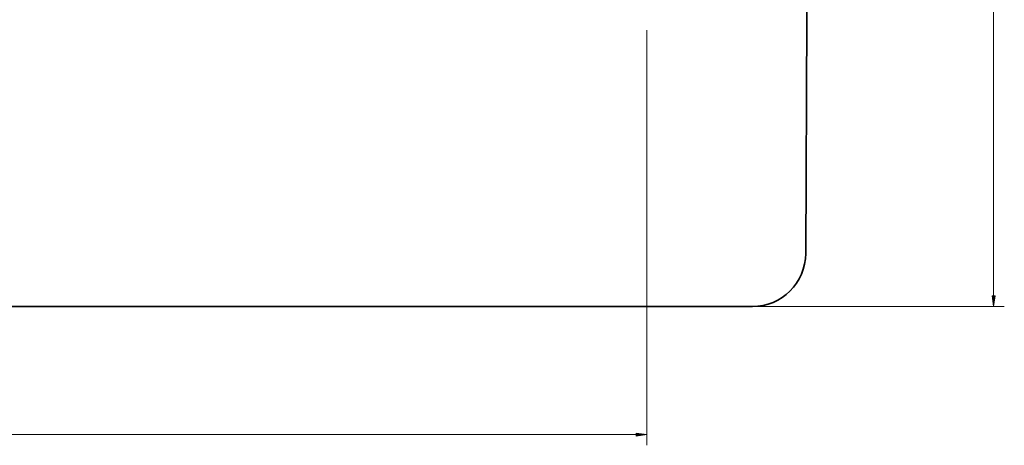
# Model space of a CAD drawing. Extents: x 0 to 1189, y 0 to 841.
# Tile 74 of 132: x 303 to 488, y 223 to 303. Entities that reach past the tile are written whole.
import ezdxf

# ---------------------------------------------------------------- set-up
doc = ezdxf.new("R2010")
doc.units = 0

msp = doc.modelspace()

# ---------------------------------------------------------------- linework, layer by layer
at = {"color": 7, "lineweight": 13}
for p, q in [((486.12, 250.76), (486.13, 700.79)), ((420.96, 300.68), (420.96, 222.7)), ((440.9, 248.78), (488.12, 248.78)), ((278.55, 224.7), (418.97, 224.7))]:
    msp.add_line(p, q, dxfattribs=at)
at = {"color": 7, "lineweight": 35}
msp.add_line((110.83, 248.78), (440.8, 248.78), dxfattribs=at)
msp.add_lwpolyline([(450.8, 258.73), (451, 303.19), (451.16, 355.1), (451.21, 406.76), (451.15, 458.14), (451.06, 483.64), (450.84, 524.89)], dxfattribs=at)
at = {"color": 7, "lineweight": 13}
for points in [[(485.86, 250.76), (486.12, 248.78), (486.39, 250.76)], [(418.97, 224.43), (420.96, 224.7), (418.97, 224.96)]]:
    msp.add_lwpolyline(points, close=True, dxfattribs=at)
at = {"color": 7, "lineweight": 35}
msp.add_arc((440.8, 258.78), 10, 269.9993, 359.7235, dxfattribs=at)
at = {"color": 7, "lineweight": 13}
for points in [[(485.86, 250.76), (486.12, 248.78), (485.86, 250.76), (486.39, 250.76)], [(418.97, 224.43), (420.96, 224.7), (418.97, 224.43), (418.97, 224.96)]]:
    msp.add_solid(points, dxfattribs=at)

doc.saveas('drawing.dxf')
